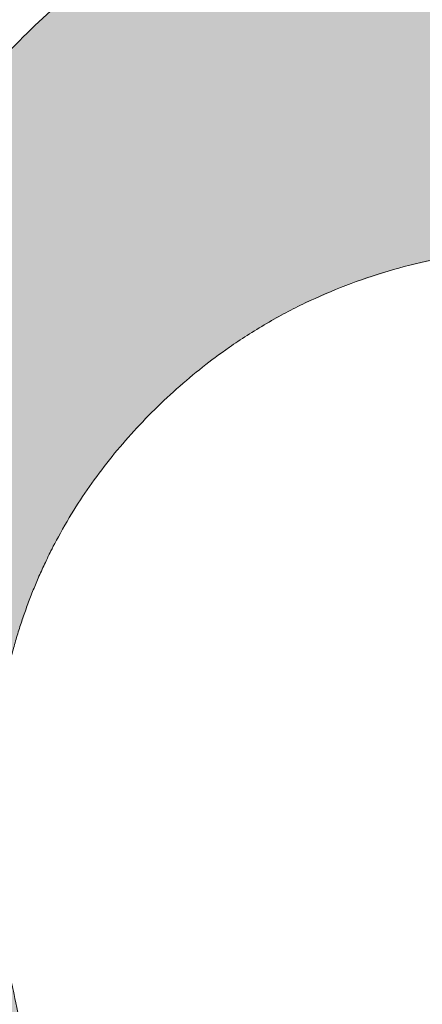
# Model space of a CAD drawing. Header units: inches. Extents: x -467 to -292, y -214 to 28.
# Tile 13 of 81: x -385.815 to -385.484, y -42.981 to -42.174. Entities that reach past the tile are written whole.
import ezdxf

# ---------------------------------------------------------------- set-up
doc = ezdxf.new("R2010")
doc.units = ezdxf.units.IN
doc.header["$LTSCALE"] = 32
doc.header["$MEASUREMENT"] = 0
doc.linetypes.add('Dash Style-1', pattern=[0.083328, 0.041656, -0.041672])
for name, color, linetype, lineweight in [('Black', 7, 'Continuous', 18), ('DashLine', 7, 'Dash Style-1', 13), ('DashLineFill', 7, 'Dash Style-1', 13), ('Drawing', 7, 'Continuous', 18), ('Metal-Black', 7, 'Continuous', 18), ('Metal-DeskStructure', 7, 'Continuous', 13), ('None', 7, 'Continuous', 18), ('Plastic-BracketCover', 7, 'Continuous', 13), ('SolidLine', 7, 'Continuous', 15), ('Wood_1-H', 7, 'Continuous', 13)]:
    doc.layers.add(name, color=color, linetype=linetype, lineweight=lineweight)
doc.layers.add('Metal-Leg', color=7, linetype='Continuous', lineweight=18, true_color=0x4c4c4c)
pattern_1 = [(45, (0, 0), (-1.61301565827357, 1.935715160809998), []), (45, (-1.0608, 1.0608), (-0.4723460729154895, 0.4167612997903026), [])]

# ---------------------------------------------------------------- blocks, each defined once
blk = doc.blocks.new('Group-48')
at = {"layer": 'Plastic-BracketCover', "color": 7}
for points, knots in [([(1.545890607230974, 0.02645157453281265), (1.549581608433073, 0.02645157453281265), (1.553272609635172, 0.02460607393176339), (1.555118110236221, 0.01722587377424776), (1.55696180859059, 0.004307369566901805), (1.55696180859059, -0.01414763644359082), (1.555118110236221, -0.02522064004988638), (1.553272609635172, -0.03260264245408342), (1.547736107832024, -0.03629364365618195), (1.542199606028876, -0.03813914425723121), (1.489603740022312, -0.05843965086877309), (1.437007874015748, -0.07874015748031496), (1.418552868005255, -0.08612215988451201), (1.389024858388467, -0.1008843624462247), (1.366878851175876, -0.1230303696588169), (1.355805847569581, -0.1525583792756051), (1.355805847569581, -0.1922366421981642), (1.355805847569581, -0.2116143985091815), (1.450848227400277, -0.2116143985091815), (1.549581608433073, -0.2116143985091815), (1.553272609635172, -0.2153035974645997), (1.555118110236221, -0.2226855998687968), (1.55696180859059, -0.2337586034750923), (1.55696180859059, -0.2503681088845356), (1.555118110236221, -0.2614411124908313), (1.553272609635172, -0.2688231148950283), (1.549581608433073, -0.2725141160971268), (1.338274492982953, -0.2725141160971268), (1.117739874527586, -0.2725141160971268), (1.106666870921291, -0.2577501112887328), (1.106666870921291, -0.202385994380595), (1.106666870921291, -0.137794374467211), (1.10851237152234, -0.1156483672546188), (1.11035787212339, -0.1064208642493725), (1.114048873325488, -0.08058565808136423), (1.13434937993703, -0.03998464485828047), (1.163877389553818, -0.01414763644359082), (1.202631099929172, 0.0006163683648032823), (1.246923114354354, 0.0006163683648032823), (1.28383312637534, -0.01230213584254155), (1.311515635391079, -0.03444814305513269), (1.329968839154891, -0.06766715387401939), (1.337350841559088, -0.08612215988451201), (1.342887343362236, -0.07504915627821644), (1.35765134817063, -0.05659415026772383), (1.377951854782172, -0.04183014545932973), (1.405634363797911, -0.0289116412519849), (1.422243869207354, -0.02152963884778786), (1.471148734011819, -0.001229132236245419), (1.520053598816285, 0.01907137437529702), (1.532972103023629, 0.02460607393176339), (1.544045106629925, 0.02645157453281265), (1.545890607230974, 0.02645157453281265)], [0, 0, 0, 0.004017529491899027, 0.008035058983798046, 0.01205258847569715, 0.01607011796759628, 0.02008764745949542, 0.02410517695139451, 0.02812270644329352, 0.03214023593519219, 0.03214023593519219, 0.07095094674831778, 0.07095094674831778, 0.08463415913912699, 0.09831737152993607, 0.1120005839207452, 0.1256837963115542, 0.138745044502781, 0.138745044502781, 0.202806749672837, 0.2052946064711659, 0.2077824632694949, 0.2102703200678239, 0.2127581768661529, 0.2147484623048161, 0.2167387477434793, 0.2187290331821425, 0.2207193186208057, 0.3326714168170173, 0.3396374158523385, 0.3466034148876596, 0.3918815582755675, 0.4075550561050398, 0.4232285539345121, 0.4232285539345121, 0.4666960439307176, 0.5101635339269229, 0.553631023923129, 0.5970985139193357, 0.640566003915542, 0.6840334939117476, 0.7275009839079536, 0.7709684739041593, 0.7709684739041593, 0.7980418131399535, 0.8251151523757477, 0.8521884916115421, 0.8792618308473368, 0.8792618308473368, 0.958132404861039, 0.958132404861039, 0.9790662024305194, 1, 1, 1]), ([(1.232159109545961, -0.06213065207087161), (1.204476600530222, -0.06213065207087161), (1.169413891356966, -0.08612215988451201), (1.160186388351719, -0.1138028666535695), (1.15834088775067, -0.1230303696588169), (1.156495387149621, -0.1451763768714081), (1.156495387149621, -0.1867001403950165), (1.156495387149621, -0.2116143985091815), (1.2321600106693, -0.2116143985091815), (1.30782463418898, -0.2116143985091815), (1.30782463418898, -0.183009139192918), (1.30782463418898, -0.130412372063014), (1.296751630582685, -0.09719336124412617), (1.274605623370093, -0.07320365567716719), (1.246923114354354, -0.06213065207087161), (1.232159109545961, -0.06213065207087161)], [0, 0, 0, 0.1425152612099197, 0.2850305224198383, 0.2850305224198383, 0.3309930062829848, 0.3769554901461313, 0.4458992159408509, 0.4458992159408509, 0.6552813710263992, 0.6552813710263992, 0.7344389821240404, 0.8008292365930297, 0.8672194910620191, 0.9336097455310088, 1, 1, 1])]:
    blk.add_open_spline(points, degree=2, knots=knots, dxfattribs=at)
blk = doc.blocks.new('1BRPFY-Leg_Plate (2D)')
at = {"layer": 'DashLineFill', "linetype": 'Continuous', "lineweight": 13}
h = blk.add_hatch(dxfattribs=at)
h.set_pattern_fill('Steel', color=253, style=0, pattern_type=2)
h.set_pattern_definition(pattern_1)
edge = h.paths.add_edge_path()
edge.add_arc((-1.704724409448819, -1.704724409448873), 0.125984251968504, 179.9999999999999, 269.9999999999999)
edge.add_line((-1.704724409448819, -1.830708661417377), (1.704724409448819, -1.830708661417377))
edge.add_arc((1.704724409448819, -1.704724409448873), 0.125984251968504, 270.0000000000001, 360.0000000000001)
edge.add_line((1.830708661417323, -1.704724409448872), (1.830708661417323, 1.704724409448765))
edge.add_arc((1.704724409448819, 1.704724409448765), 0.1259842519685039, 0, 90)
edge.add_line((1.704724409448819, 1.830708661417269), (-1.704724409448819, 1.830708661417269))
edge.add_arc((-1.704724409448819, 1.704724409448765), 0.1259842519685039, 90, 180)
edge.add_line((-1.830708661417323, 1.704724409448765), (-1.830708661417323, -1.704724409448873))
at = {"layer": 'DashLineFill', "flags": 128}
blk.add_lwpolyline([(-1.830708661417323, -1.704724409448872, 0.414213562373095), (-1.704724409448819, -1.830708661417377), (1.704724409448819, -1.830708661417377, 0.414213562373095), (1.830708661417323, -1.704724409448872), (1.830708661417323, 1.704724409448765, 0.414213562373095), (1.704724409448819, 1.830708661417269), (-1.704724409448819, 1.830708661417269, 0.414213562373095), (-1.830708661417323, 1.704724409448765)], format="xyb", close=True, dxfattribs=at)
at = {"layer": 'Plastic-BracketCover', "color": 7}
blk.add_blockref('Group-48', (0, 0), dxfattribs=at)
blk = doc.blocks.new('1BRPX5-Util_Bkt_Sm-F (2D)')
at = {"layer": 'DashLineFill', "linetype": 'Continuous', "lineweight": 13}
h = blk.add_hatch(dxfattribs=at)
h.set_pattern_fill('Steel', color=253, style=0, pattern_type=2)
h.set_pattern_definition(pattern_1)
edge = h.paths.add_edge_path()
edge.add_line((-4.468503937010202, 4.413385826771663), (-3.12992125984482, 4.413385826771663))
edge.add_line((-3.12992125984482, 4.413385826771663), (-3.12992125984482, -1.854330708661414))
edge.add_line((-3.12992125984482, -1.854330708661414), (-4.468503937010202, -1.854330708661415))
edge.add_line((-4.468503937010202, -1.854330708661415), (-4.468503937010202, -1.988188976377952))
edge.add_line((-4.468503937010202, -1.988188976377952), (-2.421259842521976, -1.988188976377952))
edge.add_line((-2.421259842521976, -1.988188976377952), (-2.421259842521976, -2.366141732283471))
edge.add_arc((-2.303149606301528, -2.366141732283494), 0.1181102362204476, 179.9999999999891, 270.000000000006)
edge.add_line((-2.303149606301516, -2.484251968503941), (2.303149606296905, -2.484251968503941))
edge.add_arc((2.303149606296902, -2.366141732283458), 0.1181102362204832, 270.0000000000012, 359.9999999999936)
edge.add_line((2.421259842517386, -2.366141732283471), (2.421259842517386, -1.988188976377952))
edge.add_line((2.421259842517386, -1.988188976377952), (4.468503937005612, -1.988188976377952))
edge.add_line((4.468503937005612, -1.988188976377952), (4.468503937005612, -1.854330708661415))
edge.add_line((4.468503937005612, -1.854330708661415), (3.12992125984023, -1.854330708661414))
edge.add_line((3.12992125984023, -1.854330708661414), (3.12992125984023, 4.413385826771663))
edge.add_line((3.12992125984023, 4.413385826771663), (4.468503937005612, 4.413385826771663))
edge.add_line((4.468503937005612, 4.413385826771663), (4.468503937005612, 4.547244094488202))
edge.add_line((4.468503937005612, 4.547244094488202), (2.421259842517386, 4.547244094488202))
edge.add_line((2.421259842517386, 4.547244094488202), (2.421259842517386, 4.925196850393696))
edge.add_arc((2.303149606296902, 4.925196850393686), 0.1181102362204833, 5.365542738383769e-12, 89.99999999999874)
edge.add_line((2.303149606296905, 5.043307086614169), (-2.303149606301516, 5.043307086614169))
edge.add_arc((-2.303149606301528, 4.92519685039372), 0.1181102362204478, 89.99999999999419, 180.0000000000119)
edge.add_line((-2.421259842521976, 4.925196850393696), (-2.421259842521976, 4.547244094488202))
edge.add_line((-2.421259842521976, 4.547244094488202), (-4.468503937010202, 4.547244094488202))
edge.add_line((-4.468503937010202, 4.547244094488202), (-4.468503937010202, 4.413385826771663))
blk = doc.blocks.new('Slate-LegBrace (2D)')
at = {"layer": 'DashLineFill', "linetype": 'Continuous', "lineweight": 13}
h = blk.add_hatch(dxfattribs=at)
h.set_pattern_fill('Steel', color=253, style=0, pattern_type=2)
h.set_pattern_definition(pattern_1)
h.paths.add_polyline_path([(1.477721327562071, -0.2676096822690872), (1.477721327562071, -0.2375137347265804), (1.672015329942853, -0.2375137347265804), (1.672015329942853, -0.02575645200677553), (1.675765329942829, -0.02575645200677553), (1.675765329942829, 0.7034311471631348), (1.734820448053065, 0.762486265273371), (1.929210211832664, 0.762486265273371), (1.988265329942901, 0.7034311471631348), (1.988265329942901, -0.02575645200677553), (1.992015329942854, -0.02575645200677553), (1.992015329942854, -0.2375137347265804), (2.186309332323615, -0.2375137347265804), (2.186309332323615, -0.2676096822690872)])
h = blk.add_hatch(dxfattribs=at)
h.set_pattern_fill('Steel', color=253, style=0, pattern_type=2)
h.set_pattern_definition(pattern_1)
edge = h.paths.add_edge_path()
edge.add_line((-2.199587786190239, -0.1351515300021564), (-1.374775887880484, -0.1351515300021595))
edge.add_arc((3.636636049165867e-15, -0.01355418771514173), 1.380142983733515, 185.0545920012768, 354.9454079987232)
edge.add_line((1.374775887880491, -0.13515153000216), (2.199718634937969, -0.1351515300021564))
edge.add_arc((6.54243738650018e-05, -0.01705725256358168), 2.202821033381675, 183.0731271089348, 356.92687289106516, ccw=False)
h = blk.add_hatch(dxfattribs=at)
h.set_pattern_fill('Steel', color=253, style=0, pattern_type=2)
h.set_pattern_definition(pattern_1)
edge = h.paths.add_edge_path()
edge.add_line((2.191696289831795, -0.2375138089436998), (1.463739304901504, -0.2375137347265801))
edge.add_arc((-6.542437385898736e-05, -0.01704129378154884), 1.480314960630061, 188.5652811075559, 351.4347188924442, ccw=False)
edge.add_line((-1.463870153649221, -0.2375137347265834), (-2.191827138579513, -0.2375138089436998))
edge.add_line((-2.191827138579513, -0.2375138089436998), (-2.199718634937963, -0.1351515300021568))
edge.add_line((-2.199718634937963, -0.1351515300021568), (-1.374775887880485, -0.1351515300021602))
edge.add_arc((2.937282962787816e-15, -0.01355418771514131), 1.380142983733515, 185.0545920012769, 354.9454079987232)
edge.add_line((1.37477588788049, -0.1351515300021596), (2.199587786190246, -0.1351515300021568))
edge.add_line((2.199587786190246, -0.1351515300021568), (2.191696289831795, -0.2375138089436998))
at = {"layer": 'DashLineFill', "flags": 128}
blk.add_lwpolyline([(1.477721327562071, -0.2676096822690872), (1.477721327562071, -0.2375137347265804), (1.672015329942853, -0.2375137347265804), (1.672015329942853, -0.02575645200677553), (1.675765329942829, -0.02575645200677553), (1.675765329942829, 0.7034311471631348), (1.734820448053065, 0.762486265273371), (1.929210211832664, 0.762486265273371), (1.988265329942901, 0.7034311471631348), (1.988265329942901, -0.02575645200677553), (1.992015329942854, -0.02575645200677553), (1.992015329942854, -0.2375137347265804), (2.186309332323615, -0.2375137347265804), (2.186309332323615, -0.2676096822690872)], close=True, dxfattribs=at)
for points in [[(2.191696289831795, -0.2375138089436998), (1.463739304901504, -0.2375137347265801, -0.860662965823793), (-1.463870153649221, -0.2375137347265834), (-2.191827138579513, -0.2375138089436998), (-2.199718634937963, -0.1351515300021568), (-1.374775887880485, -0.1351515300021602, 0.9154551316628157), (1.37477588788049, -0.1351515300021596), (2.199587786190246, -0.1351515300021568)], [(-2.199587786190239, -0.1351515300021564), (-1.374775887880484, -0.1351515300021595, 0.9154551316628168), (1.374775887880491, -0.13515153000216), (2.199718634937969, -0.1351515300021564, -0.9477524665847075)]]:
    blk.add_lwpolyline(points, format="xyb", close=True, dxfattribs=at)
blk = doc.blocks.new('TLLegSleeve (2D)')
at = {"layer": 'DashLineFill', "linetype": 'Continuous', "lineweight": 13}
h = blk.add_hatch(dxfattribs=at)
h.set_pattern_fill('Steel', color=253, style=0, pattern_type=2)
h.set_pattern_definition(pattern_1)
edge = h.paths.add_edge_path()
edge.add_line((1.08267716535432, 1.402343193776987), (1.08267716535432, 2.913385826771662))
edge.add_arc((-1.707523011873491e-13, 2.913385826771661), 1.08267716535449, 4.479377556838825e-14, 180)
edge.add_line((-1.082677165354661, 2.913385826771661), (-1.08267716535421, 1.402343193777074))
edge.add_arc((-1.332267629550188e-15, 2.886579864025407e-15), 1.771653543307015, 127.6698869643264, 412.330113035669)
edge.add_line((1.08267716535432, 1.402343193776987), (1.08267716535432, 1.402343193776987))
edge = h.paths.add_edge_path()
edge.add_arc((1.665334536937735e-15, 2.91338582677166), 0.7480314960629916, 180, 360)
edge.add_arc((1.665334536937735e-15, 2.91338582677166), 0.7480314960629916, 9.54166404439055e-15, 180)
edge.add_line((-0.7480314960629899, 2.91338582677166), (-0.7480314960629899, 2.91338582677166))
edge = h.paths.add_edge_path()
edge.add_arc((-1.723066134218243e-13, 5.70119602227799e-16), 1.437007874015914, 180, 360)
edge.add_arc((-1.723066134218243e-13, 9.149983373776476e-17), 1.437007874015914, 9.541664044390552e-15, 180)
edge.add_line((-1.437007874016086, 3.308097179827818e-16), (-1.437007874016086, 3.308097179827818e-16))
at = {"layer": 'DashLine', "color": 8, "flags": 128}
blk.add_lwpolyline([(1.653543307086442, 1.118599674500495e-14), (1.645581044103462, -0.1620755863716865), (1.621770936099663, -0.3225902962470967), (1.582342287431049, -0.4799982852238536), (1.527674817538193, -0.6327836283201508), (1.45829500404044, -0.7794749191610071), (1.374871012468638, -0.9186594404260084), (1.278206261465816, -1.048996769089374), (1.169231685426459, -1.169231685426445), (1.048996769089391, -1.278206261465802), (0.918659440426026, -1.374871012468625), (0.7794749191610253, -1.458295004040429), (0.6327836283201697, -1.527674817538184), (0.4799982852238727, -1.582342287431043), (0.3225902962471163, -1.621770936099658), (0.1620755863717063, -1.645581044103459), (8.723964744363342e-15, -1.653543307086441), (-0.162075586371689, -1.645581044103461), (-0.3225902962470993, -1.621770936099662), (-0.4799982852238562, -1.582342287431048), (-0.6327836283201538, -1.527674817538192), (-0.7794749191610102, -1.458295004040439), (-0.9186594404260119, -1.374871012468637), (-1.048996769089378, -1.278206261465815), (-1.169231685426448, -1.169231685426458), (-1.278206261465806, -1.048996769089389), (-1.374871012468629, -0.9186594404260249), (-1.458295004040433, -0.7794749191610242), (-1.527674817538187, -0.6327836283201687), (-1.582342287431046, -0.4799982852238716), (-1.621770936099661, -0.3225902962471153), (-1.645581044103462, -0.1620755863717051), (-1.653543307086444, -7.741682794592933e-15), (-1.645581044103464, 0.1620755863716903), (-1.621770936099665, 0.3225902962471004), (-1.582342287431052, 0.4799982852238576), (-1.527674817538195, 0.6327836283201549), (-1.458295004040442, 0.7794749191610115), (-1.37487101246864, 0.918659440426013), (-1.278206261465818, 1.048996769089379), (-1.169231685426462, 1.169231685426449), (-1.048996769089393, 1.278206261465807), (-0.9186594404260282, 1.37487101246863), (-0.7794749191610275, 1.458295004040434), (-0.6327836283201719, 1.527674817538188), (-0.479998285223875, 1.582342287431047), (-0.3225902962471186, 1.621770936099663), (-0.1620755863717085, 1.645581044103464), (-1.096189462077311e-14, 1.653543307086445), (0.1620755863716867, 1.645581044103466), (0.3225902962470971, 1.621770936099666), (0.479998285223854, 1.582342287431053), (0.6327836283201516, 1.527674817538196), (0.7794749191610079, 1.458295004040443), (0.9186594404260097, 1.374871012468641), (1.048996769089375, 1.278206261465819), (1.169231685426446, 1.169231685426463), (1.278206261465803, 1.048996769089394), (1.374871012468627, 0.9186594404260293), (1.458295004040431, 0.7794749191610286), (1.527674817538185, 0.6327836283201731), (1.582342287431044, 0.4799982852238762), (1.621770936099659, 0.3225902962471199), (1.64558104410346, 0.1620755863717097)], close=True, dxfattribs=at)
at = {"layer": 'DashLineFill', "flags": 128}
for points in [[(1.08267716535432, 1.402343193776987), (1.08267716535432, 2.913385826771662, 0.9999999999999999), (-1.082677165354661, 2.913385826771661), (-1.08267716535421, 1.402343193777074, 2.931618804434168), (1.08267716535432, 1.402343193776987)], [(-1.437007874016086, 3.308097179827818e-16, 0.9999999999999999), (1.437007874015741, 3.308097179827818e-16, 0.9999999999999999), (-1.437007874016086, 3.308097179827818e-16)]]:
    blk.add_lwpolyline(points, format="xyb", close=True, dxfattribs=at)
blk = doc.blocks.new('Group-53')
at = {"layer": 'SolidLine', "flags": 128}
blk.add_lwpolyline([(6.673228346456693, -70.51181102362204, -0.414213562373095), (8.385826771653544, -68.7992125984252, -0.414213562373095), (10.09842519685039, -70.51181102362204, -0.414213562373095), (8.385826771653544, -72.2244094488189, -0.414213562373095)], format="xyb", close=True, dxfattribs=at)
at = {"layer": 'Wood_1-H', "color": 7, "rotation": 90}
for name in ['1BRPX5-Util_Bkt_Sm-F (2D)', 'Slate-LegBrace (2D)', '1BRPFY-Leg_Plate (2D)', 'TLLegSleeve (2D)']:
    blk.add_blockref(name, (8.385826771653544, -70.51181102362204), dxfattribs=at)
blk = doc.blocks.new('Group-56')
at = {"layer": 'Metal-DeskStructure', "color": 7, "flags": 128}
blk.add_lwpolyline([(0.8051100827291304, 0.3242076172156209), (0.6569804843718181, -0.1001143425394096), (0.9545622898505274, -0.1001143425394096)], close=True, dxfattribs=at)
at = {"layer": 'Metal-DeskStructure', "color": 7}
blk.add_open_spline([(1.174112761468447, -0.3918349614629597), (1.184693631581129, -0.4210075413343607), (1.168822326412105, -0.4369198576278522), (1.14501536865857, -0.439571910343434), (1.104014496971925, -0.439571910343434), (1.078886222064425, -0.4369198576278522), (1.066982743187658, -0.4329417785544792), (1.060369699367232, -0.4236595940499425), (1.057724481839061, -0.4170294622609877), (1.021353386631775, -0.3010040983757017), (0.9849822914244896, -0.1849787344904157), (0.807093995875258, -0.1849787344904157), (0.6292057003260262, -0.1849787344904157), (0.5941572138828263, -0.2996780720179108), (0.5591087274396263, -0.4143774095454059), (0.5564635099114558, -0.4210075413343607), (0.5498504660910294, -0.4302897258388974), (0.5379469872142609, -0.4369198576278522), (0.5141400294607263, -0.439571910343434), (0.477108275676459, -0.439571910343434), (0.4519787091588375, -0.4355938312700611), (0.4427204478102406, -0.4249856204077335), (0.4427204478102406, -0.4050952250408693), (0.4480108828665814, -0.3905089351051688), (0.5915119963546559, 0.0006630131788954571), (0.7350131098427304, 0.3918349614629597), (0.7376583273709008, 0.3971390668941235), (0.7469165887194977, 0.4037691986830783), (0.7627866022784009, 0.4077472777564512), (0.789238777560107, 0.4090720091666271), (0.8302396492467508, 0.4090720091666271), (0.8580131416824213, 0.4077472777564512), (0.8752070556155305, 0.4037691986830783), (0.8844653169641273, 0.3971390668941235), (0.8871105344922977, 0.3918349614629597), (1.030611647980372, 0), (1.174112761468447, -0.3918349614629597)], degree=2, knots=[0, 0, 0, 0.01595318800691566, 0.02392978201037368, 0.03190637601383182, 0.03938443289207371, 0.04686248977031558, 0.05434054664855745, 0.06181860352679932, 0.06181860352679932, 0.1891978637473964, 0.1891978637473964, 0.3755520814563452, 0.3755520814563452, 0.5011946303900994, 0.5011946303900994, 0.5086726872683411, 0.5161507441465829, 0.5236288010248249, 0.5311068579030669, 0.5385854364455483, 0.5460640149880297, 0.5535425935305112, 0.5610211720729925, 0.5610211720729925, 0.7618481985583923, 0.7618481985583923, 0.7647050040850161, 0.7675618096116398, 0.7704186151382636, 0.7732754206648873, 0.7763226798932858, 0.7793699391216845, 0.7824171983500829, 0.7854644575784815, 0.7854644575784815, 1, 1, 1], dxfattribs=at)
blk = doc.blocks.new('TL14_lower_leg (2D)')
at = {"layer": 'DashLine', "flags": 128}
blk.add_lwpolyline([(-1.777195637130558e-14, 1.377952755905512), (0.1350629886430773, 1.371317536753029), (0.2688252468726, 1.351475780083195), (0.3999985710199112, 1.318618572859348), (0.5273196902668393, 1.27306234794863), (0.649562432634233, 1.215245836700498), (0.7655495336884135, 1.14572584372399), (0.8741639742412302, 1.065171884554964), (0.9743597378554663, 0.9743597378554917), (1.065171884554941, 0.8741639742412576), (1.14572584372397, 0.7655495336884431), (1.215245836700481, 0.6495624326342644), (1.273062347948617, 0.5273196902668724), (1.318618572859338, 0.3999985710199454), (1.351475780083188, 0.2688252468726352), (1.371317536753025, 0.1350629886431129), (1.377952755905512, 1.783045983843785e-14), (1.371317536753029, -0.1350629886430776), (1.351475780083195, -0.2688252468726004), (1.318618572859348, -0.3999985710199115), (1.27306234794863, -0.5273196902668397), (1.215245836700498, -0.6495624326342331), (1.145725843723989, -0.7655495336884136), (1.065171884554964, -0.8741639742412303), (0.9743597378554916, -0.9743597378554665), (0.8741639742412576, -1.065171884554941), (0.7655495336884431, -1.14572584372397), (0.6495624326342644, -1.215245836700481), (0.5273196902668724, -1.273062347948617), (0.3999985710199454, -1.318618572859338), (0.2688252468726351, -1.351475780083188), (0.135062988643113, -1.371317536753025), (1.777195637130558e-14, -1.377952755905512), (-0.1350629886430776, -1.371317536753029), (-0.2688252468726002, -1.351475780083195), (-0.3999985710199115, -1.318618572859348), (-0.5273196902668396, -1.27306234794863), (-0.6495624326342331, -1.215245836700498), (-0.7655495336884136, -1.14572584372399), (-0.8741639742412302, -1.065171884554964), (-0.9743597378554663, -0.9743597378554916), (-1.065171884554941, -0.8741639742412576), (-1.14572584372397, -0.7655495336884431), (-1.215245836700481, -0.6495624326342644), (-1.273062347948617, -0.5273196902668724), (-1.318618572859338, -0.3999985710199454), (-1.351475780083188, -0.2688252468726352), (-1.371317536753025, -0.1350629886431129), (-1.377952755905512, -1.783045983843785e-14), (-1.371317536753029, 0.1350629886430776), (-1.351475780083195, 0.2688252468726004), (-1.318618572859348, 0.3999985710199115), (-1.27306234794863, 0.5273196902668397), (-1.215245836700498, 0.6495624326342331), (-1.145725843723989, 0.7655495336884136), (-1.065171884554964, 0.8741639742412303), (-0.9743597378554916, 0.9743597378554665), (-0.8741639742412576, 1.065171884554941), (-0.7655495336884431, 1.14572584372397), (-0.6495624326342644, 1.215245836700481), (-0.5273196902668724, 1.273062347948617), (-0.3999985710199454, 1.318618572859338), (-0.2688252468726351, 1.351475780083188), (-0.135062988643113, 1.371317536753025)], close=True, dxfattribs=at)
at = {"layer": 'Metal-DeskStructure', "color": 7}
blk.add_blockref('Group-56', (0, 0), dxfattribs=at)
blk = doc.blocks.new('Group-65')
at = {"layer": 'SolidLine', "color": 7}
for points, knots in [([(1.282296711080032, 6.056467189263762), (1.31182291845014, 6.056467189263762), (1.370878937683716, 6.049085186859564), (1.426242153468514, 6.032475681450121), (1.474225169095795, 6.004793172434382), (1.509289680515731, 5.962348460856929), (1.531433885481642, 5.903292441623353), (1.531433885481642, 5.849774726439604), (1.525897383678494, 5.822092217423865), (1.517594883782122, 5.788873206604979), (1.509289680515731, 5.777800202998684), (1.498216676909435, 5.774109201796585), (1.481607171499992, 5.774109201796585), (1.472379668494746, 5.775954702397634), (1.466843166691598, 5.777800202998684), (1.464997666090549, 5.781491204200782), (1.464997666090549, 5.788873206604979), (1.470534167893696, 5.801791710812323), (1.477916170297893, 5.823937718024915), (1.481607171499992, 5.851618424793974), (1.481607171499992, 5.903292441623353), (1.455770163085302, 5.951275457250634), (1.413323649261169, 5.980801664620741), (1.356114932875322, 5.997411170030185), (1.322895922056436, 5.997411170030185), (1.333968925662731, 5.978956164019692), (1.350578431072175, 5.927283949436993), (1.350578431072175, 5.857154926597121), (1.330277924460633, 5.805482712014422), (1.295213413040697, 5.775954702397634), (1.247232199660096, 5.76119069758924), (1.18817618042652, 5.76119069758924), (1.134658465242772, 5.779645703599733), (1.094057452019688, 5.816555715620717), (1.070065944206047, 5.871918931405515), (1.070065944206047, 5.940202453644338), (1.082984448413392, 5.982647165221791), (1.110666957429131, 6.015866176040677), (1.147576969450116, 6.038012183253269), (1.195558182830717, 6.050930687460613), (1.250923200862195, 6.056467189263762), (1.282296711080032, 6.056467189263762)], [0, 0, 0, 0.05434160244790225, 0.1086832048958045, 0.1630248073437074, 0.2173664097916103, 0.2717080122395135, 0.3260496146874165, 0.3467486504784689, 0.3674476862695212, 0.4088457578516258, 0.4295447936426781, 0.4502438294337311, 0.4668030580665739, 0.4833622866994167, 0.4999215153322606, 0.5164807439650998, 0.5330399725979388, 0.5495992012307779, 0.566158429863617, 0.5827176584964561, 0.6125242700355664, 0.6423308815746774, 0.6721374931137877, 0.7019441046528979, 0.7019441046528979, 0.7212553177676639, 0.74056653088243, 0.7620234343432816, 0.7834803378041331, 0.8049372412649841, 0.8263941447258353, 0.8478510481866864, 0.8693079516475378, 0.8907648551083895, 0.912221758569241, 0.9268514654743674, 0.9414811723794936, 0.9561108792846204, 0.970740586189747, 0.9853702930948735, 1, 1, 1]), ([(1.276760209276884, 5.995565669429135), (1.232468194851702, 5.995565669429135), (1.141116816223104, 5.978957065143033), (1.116203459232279, 5.929129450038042), (1.116203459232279, 5.884837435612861), (1.132812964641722, 5.851618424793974), (1.160495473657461, 5.831319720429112), (1.195558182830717, 5.822092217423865), (1.234313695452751, 5.822092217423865), (1.267532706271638, 5.831319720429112), (1.291522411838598, 5.849774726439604), (1.304440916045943, 5.881146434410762), (1.304440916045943, 5.930974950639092), (1.28783321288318, 5.978956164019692), (1.276760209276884, 5.995565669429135)], [0, 0, 0, 0.06600660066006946, 0.1980198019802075, 0.2640264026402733, 0.3300330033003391, 0.3960396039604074, 0.4620462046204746, 0.5280528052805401, 0.6006600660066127, 0.6732673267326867, 0.7458745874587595, 0.8184818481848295, 0.9092409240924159, 1, 1, 1])]:
    blk.add_open_spline(points, degree=2, knots=knots, dxfattribs=at)
blk = doc.blocks.new('1BRPT9-Bracket (2D)')
at = {"layer": 'DashLineFill', "linetype": 'Continuous', "lineweight": 13}
h = blk.add_hatch(dxfattribs=at)
h.set_pattern_fill('Steel', color=253, style=0, pattern_type=2)
h.set_pattern_definition(pattern_1)
edge = h.paths.add_edge_path()
edge.add_arc((1.677931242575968, -8.488188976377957), 0.2519685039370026, 269.999999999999, 360.0000000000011)
edge.add_line((1.929899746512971, -8.488188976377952), (1.929899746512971, -7.480314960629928))
edge.add_line((1.929899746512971, -7.480314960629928), (2.323600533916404, -7.480314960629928))
edge.add_line((2.323600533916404, -7.480314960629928), (2.323600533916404, 7.461135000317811))
edge.add_line((2.323600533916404, 7.461135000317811), (1.929899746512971, 7.480314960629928))
edge.add_line((1.929899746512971, 7.480314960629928), (1.929899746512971, 8.488188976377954))
edge.add_arc((1.677931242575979, 8.488188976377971), 0.2519685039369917, 359.999999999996, 450.0000000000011)
edge.add_line((1.677931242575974, 8.740157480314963), (-2.32206875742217, 8.740157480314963))
edge.add_line((-2.32206875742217, 8.740157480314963), (-2.32206875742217, -8.74015748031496))
edge.add_line((-2.32206875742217, -8.74015748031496), (1.677931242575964, -8.74015748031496))
at = {"layer": 'SolidLine', "color": 7}
blk.add_blockref('Group-65', (0, 0), dxfattribs=at)
blk = doc.blocks.new('Group-77')
at = {"layer": 'DashLineFill', "linetype": 'Continuous', "lineweight": 13}
h = blk.add_hatch(dxfattribs=at)
h.set_pattern_fill('Steel', color=253, style=0, pattern_type=2)
h.set_pattern_definition(pattern_1)
h.paths.add_polyline_path([(-2.066929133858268, 1.397637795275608), (2.066929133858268, 1.397637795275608), (2.066929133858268, 0.1377952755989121), (2.106299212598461, 0.1377952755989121), (2.106299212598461, -0.1377952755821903), (2.066929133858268, -0.1377952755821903), (2.066929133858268, -5.275590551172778), (2.106299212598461, -5.275590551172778), (2.106299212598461, -5.55118110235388), (2.066929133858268, -5.55118110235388), (2.066929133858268, -5.82677165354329), (-2.066929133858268, -5.82677165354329), (-2.066929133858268, -5.55118110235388), (-2.106299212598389, -5.55118110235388), (-2.106299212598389, -5.275590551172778), (-2.066929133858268, -5.275590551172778), (-2.066929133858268, -0.1377952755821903), (-2.106299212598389, -0.1377952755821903), (-2.106299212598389, 0.1377952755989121), (-2.066929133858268, 0.1377952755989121)])
blk = doc.blocks.new('TL14_upper_leg (2D)')
at = {"layer": 'DashLine', "flags": 128}
blk.add_lwpolyline([(0, 1.22047244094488), (0.1196272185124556, 1.214595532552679), (0.2381023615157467, 1.197021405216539), (0.3542844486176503, 1.167919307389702), (0.4670545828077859, 1.127569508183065), (0.5753267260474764, 1.076360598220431), (0.6780581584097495, 1.01478574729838), (0.7742595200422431, 0.9434379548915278), (0.8630043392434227, 0.8630043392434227), (0.9434379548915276, 0.7742595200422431), (1.01478574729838, 0.6780581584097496), (1.076360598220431, 0.5753267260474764), (1.127569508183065, 0.467054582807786), (1.167919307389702, 0.3542844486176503), (1.197021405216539, 0.2381023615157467), (1.214595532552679, 0.1196272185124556), (1.22047244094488, 7.47323834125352e-17), (1.214595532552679, -0.1196272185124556), (1.197021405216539, -0.2381023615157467), (1.167919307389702, -0.3542844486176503), (1.127569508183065, -0.467054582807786), (1.076360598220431, -0.5753267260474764), (1.01478574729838, -0.6780581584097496), (0.9434379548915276, -0.7742595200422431), (0.8630043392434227, -0.8630043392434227), (0.7742595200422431, -0.9434379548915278), (0.6780581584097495, -1.01478574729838), (0.5753267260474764, -1.076360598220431), (0.4670545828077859, -1.127569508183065), (0.3542844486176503, -1.167919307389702), (0.2381023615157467, -1.197021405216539), (0.1196272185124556, -1.214595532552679), (0, -1.22047244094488), (-0.1196272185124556, -1.214595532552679), (-0.2381023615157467, -1.197021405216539), (-0.3542844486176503, -1.167919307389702), (-0.4670545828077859, -1.127569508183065), (-0.5753267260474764, -1.076360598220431), (-0.6780581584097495, -1.01478574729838), (-0.7742595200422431, -0.9434379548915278), (-0.8630043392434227, -0.8630043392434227), (-0.9434379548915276, -0.7742595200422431), (-1.01478574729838, -0.6780581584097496), (-1.076360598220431, -0.5753267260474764), (-1.127569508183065, -0.467054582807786), (-1.167919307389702, -0.3542844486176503), (-1.197021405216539, -0.2381023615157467), (-1.214595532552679, -0.1196272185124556), (-1.22047244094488, 7.47323834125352e-17), (-1.214595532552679, 0.1196272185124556), (-1.197021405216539, 0.2381023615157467), (-1.167919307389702, 0.3542844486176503), (-1.127569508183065, 0.467054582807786), (-1.076360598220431, 0.5753267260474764), (-1.01478574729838, 0.6780581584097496), (-0.9434379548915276, 0.7742595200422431), (-0.8630043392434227, 0.8630043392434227), (-0.7742595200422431, 0.9434379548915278), (-0.6780581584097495, 1.01478574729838), (-0.5753267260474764, 1.076360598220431), (-0.4670545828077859, 1.127569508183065), (-0.3542844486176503, 1.167919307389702), (-0.2381023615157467, 1.197021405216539), (-0.1196272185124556, 1.214595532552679)], close=True, dxfattribs=at)
at = {"layer": 'DashLine', "color": 7}
blk.add_blockref('Group-77', (0, 0), dxfattribs=at)
blk = doc.blocks.new('Group-78')
at = {"layer": 'Metal-DeskStructure', "linetype": 'Continuous', "lineweight": 0, "true_color": 0xff0000}
blk.add_hatch(color=1, dxfattribs=at).paths.add_polyline_path([(0.3681247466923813, -0.5856299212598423), (0.7126129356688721, -0.5167322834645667), (0.7261117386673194, -0.5785483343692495), (0.7413094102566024, -0.6358900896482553), (0.7582059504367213, -0.6887575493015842), (0.7768013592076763, -0.737150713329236), (0.7970956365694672, -0.7810695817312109), (0.8190887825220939, -0.8205141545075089), (0.8427807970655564, -0.8554844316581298), (0.868171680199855, -0.8859804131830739), (0.8960520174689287, -0.9124730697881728), (0.9272123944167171, -0.9354333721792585), (0.9616528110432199, -0.954861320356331), (0.9993732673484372, -0.9707569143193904), (1.040373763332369, -0.9831201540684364), (1.084654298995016, -0.9919510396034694), (1.132214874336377, -0.9972495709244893), (1.183055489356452, -0.9990157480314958), (1.241793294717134, -0.9966944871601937), (1.296897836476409, -0.9897307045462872), (1.348369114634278, -0.9781244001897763), (1.39620712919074, -0.9618755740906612), (1.440411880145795, -0.9409842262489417), (1.480983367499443, -0.9154503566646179), (1.517921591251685, -0.8852739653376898), (1.551226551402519, -0.8504550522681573), (1.580746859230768, -0.8122047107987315), (1.60633112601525, -0.7717340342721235), (1.627979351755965, -0.7290430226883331), (1.645691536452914, -0.6841316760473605), (1.659467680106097, -0.6369999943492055), (1.669307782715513, -0.5876479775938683), (1.675211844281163, -0.5360756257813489), (1.677179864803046, -0.4822829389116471), (1.675110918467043, -0.4309545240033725), (1.668904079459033, -0.38193054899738), (1.658559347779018, -0.3352110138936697), (1.644076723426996, -0.2907959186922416), (1.625456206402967, -0.2486852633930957), (1.602697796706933, -0.208879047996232), (1.575801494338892, -0.1713772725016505), (1.544767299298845, -0.1361799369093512), (1.510537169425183, -0.1042626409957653), (1.474053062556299, -0.07660098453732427), (1.435314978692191, -0.05319496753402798), (1.39432291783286, -0.03404458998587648), (1.351076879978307, -0.01914985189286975), (1.30557686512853, -0.008510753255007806), (1.257822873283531, -0.002127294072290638), (1.207814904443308, 5.256552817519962e-07), (1.186183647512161, -0.0005377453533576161), (1.163273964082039, -0.00215255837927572), (1.139085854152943, -0.004843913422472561), (1.113619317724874, -0.008611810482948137), (1.086874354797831, -0.01345624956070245), (1.058850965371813, -0.0193772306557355), (1.029549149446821, -0.02637475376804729), (0.9989689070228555, -0.0344488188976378), (1.032341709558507, 0.2411417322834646), (1.039423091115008, 0.2403850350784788), (1.046134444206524, 0.2397292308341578), (1.052475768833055, 0.2391743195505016), (1.058447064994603, 0.2387203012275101), (1.064048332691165, 0.2383671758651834), (1.069279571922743, 0.2381149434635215), (1.074140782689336, 0.2379636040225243), (1.078631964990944, 0.2379131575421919), (1.122231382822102, 0.2394186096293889), (1.164754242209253, 0.2439349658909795), (1.206200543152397, 0.251462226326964), (1.246570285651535, 0.2620003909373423), (1.285863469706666, 0.2755494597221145), (1.32408009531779, 0.2921094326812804), (1.361220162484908, 0.3116803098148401), (1.397283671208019, 0.3342620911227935), (1.430588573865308, 0.3599725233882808), (1.459452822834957, 0.3889293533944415), (1.483876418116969, 0.4211325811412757), (1.503859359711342, 0.4565822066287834), (1.519401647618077, 0.4952782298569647), (1.530503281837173, 0.5372206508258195), (1.537164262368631, 0.5824094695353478), (1.53938458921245, 0.6308446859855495), (1.537668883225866, 0.669818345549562), (1.532521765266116, 0.7070762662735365), (1.523943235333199, 0.7426184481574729), (1.511933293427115, 0.7764448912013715), (1.496491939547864, 0.808555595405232), (1.477619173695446, 0.8389505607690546), (1.455314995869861, 0.8676297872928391), (1.42957940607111, 0.8945932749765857), (1.401135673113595, 0.9190672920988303), (1.370707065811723, 0.9402781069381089), (1.338293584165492, 0.9582257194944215), (1.303895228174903, 0.9729101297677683), (1.267511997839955, 0.9843313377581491), (1.22914389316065, 0.992489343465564), (1.188790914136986, 0.9973841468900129), (1.146453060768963, 0.9990157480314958), (1.1042920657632, 0.9974009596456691), (1.063930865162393, 0.9925565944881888), (1.025369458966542, 0.9844826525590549), (0.9886078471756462, 0.9731791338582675), (0.9536460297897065, 0.9586460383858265), (0.9204840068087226, 0.9408833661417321), (0.8891217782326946, 0.919891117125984), (0.8595593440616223, 0.8956692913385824), (0.8321835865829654, 0.8682178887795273), (0.8073813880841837, 0.8375369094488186), (0.7851527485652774, 0.8036263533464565), (0.765497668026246, 0.7664862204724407), (0.7484161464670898, 0.7261165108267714), (0.7339081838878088, 0.6825172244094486), (0.7219737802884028, 0.6356883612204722), (0.7126129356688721, 0.5856299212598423), (0.3681247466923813, 0.6545275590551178), (0.3846849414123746, 0.7262006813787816), (0.4058371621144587, 0.7937358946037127), (0.4315814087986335, 0.8571331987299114), (0.4619176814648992, 0.9163925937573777), (0.4968459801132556, 0.9715140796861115), (0.5363663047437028, 1.022497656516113), (0.5804786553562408, 1.069343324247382), (0.6291830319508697, 1.112051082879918), (0.6817393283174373, 1.15014996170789), (0.7374074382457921, 1.183168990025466), (0.7961873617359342, 1.211108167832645), (0.8580790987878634, 1.233967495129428), (0.9230826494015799, 1.251746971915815), (0.9911980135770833, 1.264446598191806), (1.062425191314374, 1.2720663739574), (1.136764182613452, 1.274606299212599), (1.188462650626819, 1.273260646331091), (1.239135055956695, 1.26922368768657), (1.288781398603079, 1.262495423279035), (1.337401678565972, 1.253075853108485), (1.384995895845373, 1.240964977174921), (1.431564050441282, 1.226162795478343), (1.4771061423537, 1.208669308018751), (1.521622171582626, 1.188484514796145), (1.564329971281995, 1.165970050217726), (1.604447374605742, 1.141487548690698), (1.641974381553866, 1.115037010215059), (1.676910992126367, 1.08661843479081), (1.709257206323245, 1.056231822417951), (1.739013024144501, 1.023877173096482), (1.766178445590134, 0.9895544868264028), (1.790753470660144, 0.9532637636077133), (1.812578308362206, 0.9157114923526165), (1.831493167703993, 0.8776041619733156), (1.847498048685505, 0.8389417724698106), (1.860592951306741, 0.7997243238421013), (1.870777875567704, 0.7599518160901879), (1.878052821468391, 0.7196242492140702), (1.882417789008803, 0.6787416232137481), (1.88387277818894, 0.637303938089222), (1.882510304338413, 0.5979265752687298), (1.87842288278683, 0.5594575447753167), (1.871610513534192, 0.5218968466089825), (1.8620731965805, 0.4852444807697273), (1.849810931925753, 0.449500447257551), (1.83482371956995, 0.4146647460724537), (1.817111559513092, 0.3807373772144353), (1.79667445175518, 0.3477183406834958), (1.773546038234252, 0.3159776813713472), (1.747759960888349, 0.2858854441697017), (1.719316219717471, 0.2574416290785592), (1.688214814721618, 0.2306462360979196), (1.65445574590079, 0.205499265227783), (1.618039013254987, 0.1820007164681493), (1.578964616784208, 0.1601505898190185), (1.537232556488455, 0.1399488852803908), (1.59174829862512, 0.1252896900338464), (1.643337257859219, 0.1071485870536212), (1.691999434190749, 0.08552557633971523), (1.737734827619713, 0.06042065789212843), (1.780543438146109, 0.03183383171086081), (1.820425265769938, -0.0002349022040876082), (1.8573803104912, -0.03578554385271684), (1.891408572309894, -0.0748180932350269), (1.921938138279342, -0.1168615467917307), (1.948397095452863, -0.1614449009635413), (1.970785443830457, -0.2085681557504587), (1.989103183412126, -0.2582313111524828), (2.003350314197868, -0.3104343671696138), (2.013526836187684, -0.3651773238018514), (2.019632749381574, -0.4224601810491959), (2.021668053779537, -0.4822829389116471), (2.017900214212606, -0.5635942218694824), (2.006596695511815, -0.6417432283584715), (1.987757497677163, -0.7167299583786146), (1.961382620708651, -0.7885544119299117), (1.927472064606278, -0.8572165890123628), (1.886025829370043, -0.9227164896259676), (1.837043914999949, -0.9850541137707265), (1.780526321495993, -1.044229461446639), (1.718256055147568, -1.098224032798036), (1.652016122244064, -1.145019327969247), (1.581806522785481, -1.184615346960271), (1.507627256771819, -1.217012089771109), (1.429478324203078, -1.242209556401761), (1.347359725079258, -1.260207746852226), (1.26127145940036, -1.271006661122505), (1.171213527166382, -1.274606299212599), (1.089818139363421, -1.271612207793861), (1.011955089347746, -1.262629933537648), (0.9376243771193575, -1.24765947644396), (0.8668260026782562, -1.226700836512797), (0.7995599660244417, -1.199754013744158), (0.7358262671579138, -1.166819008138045), (0.6756249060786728, -1.127895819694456), (0.6189558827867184, -1.082984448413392), (0.5669966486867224, -1.033296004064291), (0.5209246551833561, -0.9800415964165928), (0.4807399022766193, -0.9232212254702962), (0.4464423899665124, -0.8628348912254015), (0.418032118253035, -0.7988825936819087), (0.3955090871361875, -0.7313643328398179), (0.3788732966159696, -0.6602801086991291)])
at = {"layer": 'Metal-DeskStructure', "color": 7}
blk.add_open_spline([(0.3681247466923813, -0.5856299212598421), (0.5403688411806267, -0.5511811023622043), (0.7126129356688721, -0.5167322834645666), (0.7632104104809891, -0.7729450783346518), (0.9731329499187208, -0.9990157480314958), (1.425273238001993, -0.9990157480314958), (1.677179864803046, -0.7018943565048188), (1.677179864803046, -0.2723603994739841), (1.412354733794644, 5.256552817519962e-07), (1.123846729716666, 5.256552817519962e-07), (0.9989689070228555, -0.0344488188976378), (1.015655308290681, 0.1033464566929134), (1.032341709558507, 0.2411417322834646), (1.061407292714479, 0.2379131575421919), (1.255182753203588, 0.2379131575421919), (1.53938458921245, 0.4306110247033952), (1.53938458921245, 0.7901708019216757), (1.319774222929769, 0.9990157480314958), (0.9742094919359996, 0.9990157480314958), (0.7449091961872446, 0.7923228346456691), (0.7126129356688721, 0.5856299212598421), (0.5403688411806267, 0.62007874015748), (0.3681247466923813, 0.6545275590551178), (0.4251814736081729, 0.9494958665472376), (0.8331845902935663, 1.274606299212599), (1.345610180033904, 1.274606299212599), (1.697634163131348, 1.102362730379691), (1.88387277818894, 0.8041647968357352), (1.88387277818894, 0.4779778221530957), (1.709476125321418, 0.2174588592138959), (1.537232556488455, 0.1399488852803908), (1.761149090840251, 0.08827591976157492), (2.021668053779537, -0.2379121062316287), (2.021668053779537, -0.8138526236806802), (1.53938458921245, -1.274606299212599), (0.8385673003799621, -1.274606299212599), (0.3993444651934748, -0.8913625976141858), (0.3681247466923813, -0.5856299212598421)], degree=2, knots=[0, 0, 0, 0.0244107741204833, 0.0244107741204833, 0.06070428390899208, 0.09699779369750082, 0.1388748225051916, 0.1807518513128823, 0.2207813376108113, 0.2608108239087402, 0.2772438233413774, 0.2772438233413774, 0.2948514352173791, 0.2948514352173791, 0.2985612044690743, 0.336585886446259, 0.3746105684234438, 0.4048668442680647, 0.4351231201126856, 0.4651912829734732, 0.4952594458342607, 0.4952594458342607, 0.5205061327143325, 0.5205061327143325, 0.5636873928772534, 0.6068686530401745, 0.6365749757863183, 0.6662812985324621, 0.6959876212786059, 0.7243525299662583, 0.7527174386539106, 0.7527174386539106, 0.7872277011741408, 0.8217379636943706, 0.8685625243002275, 0.9153870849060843, 0.9576935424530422, 1, 1, 1], dxfattribs=at)
blk = doc.blocks.new('SlateLegLocator-R3')
at = {"color": 255, "linetype": 'Dash Style-1', "lineweight": 5}
blk.add_wipeout([(-2.106299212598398, 1.3779527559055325), (2.1062992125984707, 1.3779527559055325), (2.1062992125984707, -5.807086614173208), (-2.106299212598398, -5.807086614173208)], dxfattribs=at).dxf.layer = 'Black'
at = {"layer": 'Metal-DeskStructure', "color": 7}
blk.add_blockref('Group-78', (0, 0), dxfattribs=at)
blk = doc.blocks.new('StructEnd-R3 (2D)')
at = {"layer": 'Metal-Black', "color": 7}
blk.add_blockref('1BRPT9-Bracket (2D)', (-0.0001991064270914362, -6.10236220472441), dxfattribs=at)
at = {"layer": 'Metal-Leg', "color": 7}
blk.add_blockref('TL14_upper_leg (2D)', (0, 0), dxfattribs=at)
at = {"layer": 'Metal-DeskStructure', "color": 7}
blk.add_blockref('SlateLegLocator-R3', (0, 0), dxfattribs=at)
blk = doc.blocks.new('Group-90')
at = {"layer": 'None'}
blk.add_blockref('Group-53', (0, 0), dxfattribs=at)
at = {"layer": 'SolidLine', "color": 7, "rotation": 90}
blk.add_blockref('TL14_lower_leg (2D)', (8.30708661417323, -70.51181102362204), dxfattribs=at)
blk.add_blockref('StructEnd-R3 (2D)', (8.30708661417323, -70.51181102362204), dxfattribs=at)
blk = doc.blocks.new('SL Runoff Utility L Desk2 (2D)')
at = {"layer": 'None'}
blk.add_blockref('Group-90', (0, 0), dxfattribs=at)
at = {"layer": 'Drawing', "color": 0, "flags": 1}
for tag in ['Tag', 'Catalog', 'Option1', 'Option2', 'Option3', 'Option4', 'Option5', 'Option6', 'Option7', 'Option8', 'Option9', 'Option10', 'Option11', 'Option12', 'Custom', 'FinishGroup', 'Discount', 'Item2', 'Item3', 'Item6', 'Item9', 'Item10', 'Item12', 'Item13', 'Item16', 'Item19', 'Item20', 'Item21', 'Item22', 'Item23', 'Item24', 'Item25', 'Item8', 'Item18', 'Item1', 'Item4', 'Item5', 'Item7', 'Item11', 'Item14', 'Item15', 'Item17']:
    blk.add_attdef(tag, (-39.56719282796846, -45.14095169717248), '', height=0.007086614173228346, dxfattribs=at)

msp = doc.modelspace()

# ---------------------------------------------------------------- block references
at = {"layer": 'Drawing'}
msp.add_blockref('SL Runoff Utility L Desk2 (2D)', (-394.1446271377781, 26.4763779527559), dxfattribs=at)

doc.saveas('drawing.dxf')
